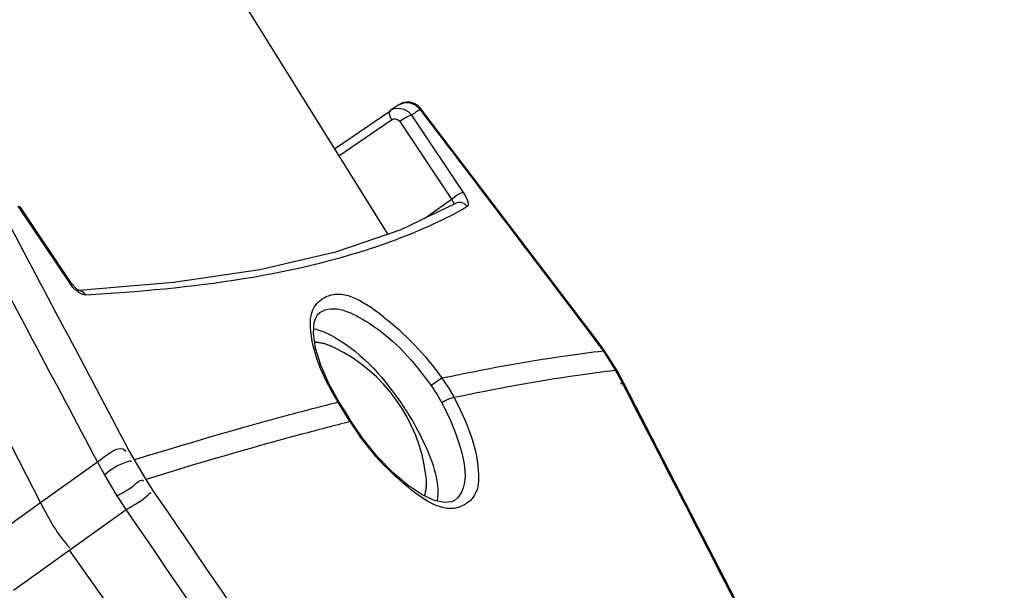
# Paper-space layout 'Sheet' of a CAD drawing. Header units: inches. Extents: x 0.2 to 10.8, y 0.2 to 8.3.
# Tile 25 of 256: x 1.7409 to 1.86, y 1.7826 to 1.8518. Entities that reach past the tile are written whole.
import ezdxf

# ---------------------------------------------------------------- set-up
doc = ezdxf.new("R2010")
doc.units = ezdxf.units.IN
doc.header["$MEASUREMENT"] = 0
doc.layers.get('0').update_dxf_attribs({"lineweight": 5})
doc.layers.add('02___PRT_ALL_AXES', color=7, linetype='Continuous')

psp = doc.layouts.new('Sheet')

# ---------------------------------------------------------------- linework, layer by layer
at = {"color": 0, "linetype": 'ByBlock', "lineweight": -3}
for p, q in [((1.762735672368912, 1.862162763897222), (1.78539905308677, 1.825737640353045)), ((1.786689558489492, 1.841399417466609), (1.786671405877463, 1.84138723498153)), ((1.778949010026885, 1.836104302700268), (1.785771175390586, 1.840764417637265)), ((1.785680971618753, 1.840742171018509), (1.785587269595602, 1.840592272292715)), ((1.786671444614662, 1.841387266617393), (1.785680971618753, 1.840742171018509)), ((1.788283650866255, 1.840202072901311), (1.794550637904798, 1.830823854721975)), ((1.789461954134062, 1.840994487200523), (1.789151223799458, 1.840753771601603)), ((1.810713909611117, 1.812909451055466), (1.78942720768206, 1.840969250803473)), ((1.779484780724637, 1.835243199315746), (1.785864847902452, 1.839638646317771)), ((1.786874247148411, 1.839402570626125), (1.79314125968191, 1.830024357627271)), ((1.789896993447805, 1.827697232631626), (1.793534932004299, 1.830306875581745)), ((1.79314125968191, 1.830024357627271), (1.793452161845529, 1.829456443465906)), ((1.746949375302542, 1.819774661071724), (1.74068233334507, 1.829152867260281)), ((1.747122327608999, 1.81977759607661), (1.740855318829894, 1.829155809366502)), ((1.743355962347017, 1.793270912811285), (1.728110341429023, 1.823054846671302)), ((1.746949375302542, 1.819774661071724), (1.747122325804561, 1.819777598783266)), ((1.747299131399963, 1.819321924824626), (1.746949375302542, 1.819774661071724)), ((1.747828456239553, 1.819044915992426), (1.747122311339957, 1.819777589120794)), ((1.747697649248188, 1.818930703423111), (1.747299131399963, 1.819321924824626)), ((1.748032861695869, 1.8189347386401), (1.747828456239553, 1.819044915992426)), ((1.748231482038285, 1.818904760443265), (1.747974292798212, 1.818929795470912)), ((1.810713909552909, 1.812909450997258), (1.810614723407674, 1.812804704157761)), ((1.810614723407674, 1.812804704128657), (1.81150680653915, 1.811593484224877)), ((1.811656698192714, 1.811628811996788), (1.810713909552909, 1.812909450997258)), ((1.811656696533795, 1.811628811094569), (1.811506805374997, 1.811593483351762)), ((1.813215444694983, 1.809173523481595), (1.811656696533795, 1.811628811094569)), ((1.81150680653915, 1.811593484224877), (1.812990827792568, 1.809252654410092)), ((1.813215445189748, 1.809173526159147), (1.812990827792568, 1.809252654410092)), ((1.812990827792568, 1.809252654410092), (1.813767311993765, 1.807807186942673)), ((1.791972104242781, 1.808307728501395), (1.79064965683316, 1.807424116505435)), ((1.791972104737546, 1.808307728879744), (1.792743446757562, 1.807153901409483)), ((1.814041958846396, 1.807635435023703), (1.813215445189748, 1.809173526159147)), ((1.790649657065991, 1.80742411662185), (1.791340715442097, 1.806394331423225)), ((1.792743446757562, 1.807153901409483), (1.793430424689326, 1.80596388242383)), ((1.814065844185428, 1.807649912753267), (1.813575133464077, 1.807621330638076)), ((1.813767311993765, 1.807807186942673), (1.813894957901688, 1.807559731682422)), ((1.860039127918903, 1.718163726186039), (1.814041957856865, 1.807635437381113)), ((1.791340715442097, 1.806394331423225), (1.791952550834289, 1.805330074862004)), ((1.779417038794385, 1.805393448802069), (1.779579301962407, 1.805347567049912)), ((1.779775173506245, 1.804813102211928), (1.779417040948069, 1.805393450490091)), ((1.780274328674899, 1.804223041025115), (1.779579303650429, 1.805347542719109)), ((1.780875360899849, 1.803049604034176), (1.779775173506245, 1.804813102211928)), ((1.780986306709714, 1.803086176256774), (1.780274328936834, 1.804223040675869)), ((1.780875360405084, 1.803049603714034), (1.780986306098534, 1.803086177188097)), ((1.75473528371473, 1.798415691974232), (1.754032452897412, 1.799670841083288)), ((1.743355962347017, 1.793270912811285), (1.750274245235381, 1.798163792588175)), ((1.751108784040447, 1.796664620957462), (1.750274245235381, 1.798163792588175)), ((1.756155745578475, 1.796060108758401), (1.75473528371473, 1.798415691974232)), ((1.752664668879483, 1.794080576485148), (1.751108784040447, 1.796664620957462)), ((1.757069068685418, 1.794646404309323), (1.756155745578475, 1.796060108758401)), ((1.753759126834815, 1.792399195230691), (1.752664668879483, 1.794080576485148)), ((1.736600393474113, 1.788355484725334), (1.743355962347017, 1.793270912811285)), ((1.7401172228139, 1.782613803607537), (1.753759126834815, 1.792399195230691)), ((1.807317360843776, 1.702151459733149), (1.746885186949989, 1.787471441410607))]:
    psp.add_line(p, q, dxfattribs=at)
for points in [[(1.789312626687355, 1.840868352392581), (1.788756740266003, 1.841386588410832), (1.788060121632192, 1.841663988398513), (1.787323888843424, 1.841660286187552), (1.786671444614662, 1.841387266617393)], [(1.78942719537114, 1.840969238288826), (1.789345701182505, 1.841069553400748), (1.789227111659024, 1.841194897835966), (1.789099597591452, 1.841308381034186), (1.788964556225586, 1.841409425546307), (1.788823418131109, 1.841497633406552), (1.788677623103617, 1.841572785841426), (1.788528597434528, 1.841634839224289), (1.788377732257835, 1.841683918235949), (1.788226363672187, 1.8417203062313), (1.788075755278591, 1.84174443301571), (1.787927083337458, 1.841756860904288), (1.78778142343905, 1.841758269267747), (1.787639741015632, 1.841749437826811), (1.78750288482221, 1.841731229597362), (1.787371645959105, 1.841704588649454), (1.787247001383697, 1.841670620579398), (1.787129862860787, 1.841630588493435), (1.787021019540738, 1.841585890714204), (1.786921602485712, 1.841538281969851), (1.786833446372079, 1.841490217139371), (1.786765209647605, 1.841448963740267), (1.786731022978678, 1.841426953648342), (1.786710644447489, 1.841413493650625)], [(1.785587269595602, 1.840592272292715), (1.785586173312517, 1.84033347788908), (1.785682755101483, 1.840001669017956), (1.785864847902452, 1.839638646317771)], [(1.785752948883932, 1.840789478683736), (1.786202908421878, 1.840988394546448), (1.786773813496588, 1.841053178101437), (1.787345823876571, 1.840933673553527), (1.787865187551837, 1.840640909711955), (1.788283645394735, 1.840202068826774)], [(1.788283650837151, 1.840202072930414), (1.788037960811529, 1.840121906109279), (1.787679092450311, 1.839939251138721), (1.787267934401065, 1.83968509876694), (1.786874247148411, 1.839402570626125)], [(1.785864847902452, 1.839638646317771), (1.786066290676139, 1.839732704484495), (1.78628936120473, 1.839755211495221), (1.786512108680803, 1.839703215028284), (1.786713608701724, 1.839581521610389), (1.786874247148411, 1.839402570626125)], [(1.794550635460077, 1.830823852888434), (1.79430493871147, 1.830743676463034), (1.793946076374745, 1.830561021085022), (1.793534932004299, 1.830306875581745)], [(1.794550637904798, 1.830823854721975), (1.794832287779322, 1.830355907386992), (1.795034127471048, 1.829918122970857), (1.795139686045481, 1.829545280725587), (1.795139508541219, 1.829269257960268), (1.795032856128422, 1.829111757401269)], [(1.79503285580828, 1.829111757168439), (1.79469794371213, 1.829426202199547), (1.794277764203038, 1.829593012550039), (1.793834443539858, 1.829587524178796), (1.793515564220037, 1.829463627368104)], [(1.793515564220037, 1.829463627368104), (1.786996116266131, 1.826281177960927), (1.779089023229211, 1.823590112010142), (1.769909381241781, 1.82145910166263), (1.759471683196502, 1.81989831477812), (1.748050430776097, 1.818936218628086)], [(1.748867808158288, 1.818395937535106), (1.748516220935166, 1.818446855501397), (1.748115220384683, 1.818630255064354), (1.747697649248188, 1.818930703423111)], [(1.748867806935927, 1.818395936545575), (1.748590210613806, 1.818723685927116), (1.748231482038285, 1.818904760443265)], [(1.779579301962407, 1.805347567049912), (1.778333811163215, 1.807578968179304), (1.777313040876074, 1.809899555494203), (1.776679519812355, 1.811962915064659), (1.776414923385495, 1.813727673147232), (1.776503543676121, 1.815108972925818), (1.77687917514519, 1.815992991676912), (1.777171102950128, 1.816270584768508)], [(1.793430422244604, 1.805963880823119), (1.793152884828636, 1.805912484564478), (1.792773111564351, 1.805773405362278), (1.79235085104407, 1.805568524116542), (1.791952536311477, 1.805330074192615)], [(1.793488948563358, 1.79351768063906), (1.793176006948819, 1.793344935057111), (1.792290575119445, 1.793236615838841), (1.791053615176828, 1.793508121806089), (1.789565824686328, 1.794193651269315), (1.787860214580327, 1.795322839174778), (1.786027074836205, 1.796881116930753), (1.784172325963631, 1.798808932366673), (1.782399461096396, 1.801014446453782), (1.780986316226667, 1.80308618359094)]]:
    psp.add_lwpolyline(points, dxfattribs=at)
for centre, radius, start, end in [((-12.93741867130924, -5.958990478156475), 16.6143179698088, 27.83885754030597, 27.95356086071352), ((-12.99785851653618, -6.000063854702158), 16.68291864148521, 27.86811009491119, 27.98232878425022), ((-25.7240877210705, -12.39738833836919), 30.98581997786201, 27.10061705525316, 27.28609154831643), ((-25.25415576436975, -16.64617760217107), 32.70581381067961, 34.13849372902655, 34.32173082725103), ((-25.35937800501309, -16.70400875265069), 32.82132404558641, 34.11898469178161, 34.30155715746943)]:
    psp.add_arc(centre, radius, start, end, dxfattribs=at)
for points, knots in [([(1.78931262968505, 1.840868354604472), (1.789143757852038, 1.840755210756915), (1.788802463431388, 1.840530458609), (1.78845772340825, 1.840311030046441), (1.788283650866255, 1.840202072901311)], [0, 0, 0, 0, 0.4974437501, 1, 1, 1, 1]), ([(1.795032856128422, 1.829111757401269), (1.792294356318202, 1.82751358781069), (1.777711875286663, 1.820999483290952), (1.761559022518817, 1.819116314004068), (1.748867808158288, 1.818395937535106)], [0, 0, 0, 0, 0.1996382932, 1, 1, 1, 1]), ([(1.779417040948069, 1.805393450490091), (1.777809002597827, 1.808013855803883), (1.776002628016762, 1.811698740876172), (1.775996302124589, 1.816872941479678), (1.779547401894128, 1.819592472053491), (1.786262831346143, 1.815108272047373), (1.789893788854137, 1.811202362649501), (1.791972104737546, 1.808307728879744)], [0, 0, 0, 0, 0.2899035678, 0.3822138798, 0.4518762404, 0.6639860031, 1, 1, 1, 1]), ([(1.77717093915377, 1.816270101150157), (1.778832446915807, 1.817421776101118), (1.785325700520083, 1.814217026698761), (1.78856203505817, 1.810316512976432), (1.790649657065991, 1.80742411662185)], [0, 0, 0, 0, 0.3617333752, 1, 1, 1, 1]), ([(1.776422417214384, 1.814318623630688), (1.777320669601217, 1.814130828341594), (1.781855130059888, 1.812024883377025), (1.785181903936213, 1.808073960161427), (1.787392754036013, 1.804744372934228)], [0, 0, 0, 0, 0.1867306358, 1, 1, 1, 1]), ([(1.77894740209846, 1.812014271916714), (1.778741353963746, 1.812114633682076), (1.777987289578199, 1.812448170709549), (1.777165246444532, 1.812663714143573), (1.776568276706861, 1.812674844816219)], [0, 0, 0, 0, 0.2773817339, 1, 1, 1, 1]), ([(1.777791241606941, 1.812466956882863), (1.777745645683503, 1.812480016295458), (1.777655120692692, 1.812504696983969), (1.777563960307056, 1.812526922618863), (1.777518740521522, 1.812537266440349)], [0, 0, 0, 0, 0.50555064, 1, 1, 1, 1]), ([(1.81150680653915, 1.811593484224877), (1.809982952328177, 1.811414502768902), (1.803434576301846, 1.810551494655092), (1.796933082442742, 1.809353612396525), (1.791972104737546, 1.808307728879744)], [0, 0, 0, 0, 0.2323207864, 1, 1, 1, 1]), ([(1.812990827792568, 1.809252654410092), (1.811465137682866, 1.809073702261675), (1.804908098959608, 1.808210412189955), (1.798398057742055, 1.807011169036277), (1.793430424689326, 1.80596388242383)], [0, 0, 0, 0, 0.2322931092, 1, 1, 1, 1]), ([(1.793430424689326, 1.80596388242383), (1.794893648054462, 1.803214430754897), (1.796514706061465, 1.799400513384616), (1.79641666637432, 1.794188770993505), (1.792890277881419, 1.791440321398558), (1.78619768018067, 1.795964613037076), (1.782784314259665, 1.800028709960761), (1.780892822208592, 1.80302194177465)], [0, 0, 0, 0, 0.2931342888, 0.3870761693, 0.4573019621, 0.6667506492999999, 1, 1, 1, 1]), ([(1.779417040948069, 1.805393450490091), (1.7774557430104, 1.804899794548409), (1.769180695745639, 1.80274672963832), (1.760970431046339, 1.800348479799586), (1.75473528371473, 1.798415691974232)], [0, 0, 0, 0, 0.2365375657, 1, 1, 1, 1]), ([(1.787392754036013, 1.804744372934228), (1.787481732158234, 1.804610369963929), (1.787657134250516, 1.804342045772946), (1.787828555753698, 1.804071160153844), (1.78791292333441, 1.803935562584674)], [0, 0, 0, 0, 0.5017970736, 1, 1, 1, 1]), ([(1.791952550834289, 1.805330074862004), (1.792617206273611, 1.804073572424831), (1.794155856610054, 1.800691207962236), (1.795611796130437, 1.795086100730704), (1.793488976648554, 1.793518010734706)], [0, 0, 0, 0, 0.3500591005, 1, 1, 1, 1]), ([(1.78791292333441, 1.803935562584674), (1.788506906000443, 1.802980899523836), (1.790267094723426, 1.79975206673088), (1.791729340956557, 1.795985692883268), (1.791398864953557, 1.793406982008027)], [0, 0, 0, 0, 0.3019105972, 1, 1, 1, 1]), ([(1.780875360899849, 1.803049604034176), (1.778911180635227, 1.802555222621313), (1.770623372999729, 1.800398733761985), (1.762400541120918, 1.7979963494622), (1.756155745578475, 1.796060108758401)], [0, 0, 0, 0, 0.2365197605, 1, 1, 1, 1]), ([(1.75110878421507, 1.796664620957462), (1.751972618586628, 1.797310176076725), (1.752768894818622, 1.797913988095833), (1.754319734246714, 1.798350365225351), (1.754409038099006, 1.798220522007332)], [0, 0, 0, 0, 0.8724995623, 1, 1, 1, 1]), ([(1.752664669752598, 1.794080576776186), (1.753300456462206, 1.79450414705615), (1.754202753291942, 1.794731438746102), (1.755548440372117, 1.796210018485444), (1.755830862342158, 1.795861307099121)], [0, 0, 0, 0, 0.6299698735, 1, 1, 1, 1]), ([(1.78984066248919, 1.79406288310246), (1.789906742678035, 1.794231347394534), (1.790139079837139, 1.79504486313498), (1.790112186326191, 1.795910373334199), (1.790028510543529, 1.796565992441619)], [0, 0, 0, 0, 0.2149438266, 1, 1, 1, 1]), ([(1.789873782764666, 1.794046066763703), (1.789934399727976, 1.794226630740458), (1.790137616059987, 1.795050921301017), (1.790111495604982, 1.795915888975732), (1.790028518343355, 1.796565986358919)], [0, 0, 0, 0, 0.2251814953, 1, 1, 1, 1]), ([(1.753759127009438, 1.79239919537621), (1.754646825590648, 1.793008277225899), (1.755725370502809, 1.793421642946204), (1.756624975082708, 1.794427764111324), (1.756755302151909, 1.794432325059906)], [0, 0, 0, 0, 0.8919552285, 1, 1, 1, 1])]:
    psp.add_open_spline(points, degree=3, knots=knots, dxfattribs=at)
for points in [[(1.78931262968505, 1.840868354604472), (1.796422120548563, 1.831520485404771), (1.803522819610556, 1.822165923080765), (1.810614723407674, 1.812804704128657)], [(1.777518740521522, 1.812537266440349), (1.777208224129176, 1.812608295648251), (1.776887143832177, 1.812650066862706), (1.776568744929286, 1.812640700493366)], [(1.778349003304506, 1.812277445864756), (1.778166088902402, 1.812348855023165), (1.777980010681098, 1.812412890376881), (1.777791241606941, 1.812466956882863)], [(1.778947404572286, 1.812014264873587), (1.778751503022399, 1.81210968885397), (1.778551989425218, 1.812198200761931), (1.778349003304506, 1.812277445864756)], [(1.750274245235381, 1.798163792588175), (1.751263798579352, 1.798884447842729), (1.753026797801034, 1.800513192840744), (1.753698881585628, 1.799490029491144)], [(1.743355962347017, 1.793270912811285), (1.74435658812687, 1.791316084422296), (1.745418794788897, 1.789326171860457), (1.746942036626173, 1.787744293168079)]]:
    psp.add_open_spline(points, degree=3, dxfattribs=at)
at = {"layer": '02___PRT_ALL_AXES', "color": 0, "linetype": 'ByBlock', "lineweight": -3}
psp.add_arc((1.770189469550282, 1.794033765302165), 0.02, 7.273801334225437, 64.03024565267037, dxfattribs=at)

doc.saveas('drawing.dxf')
